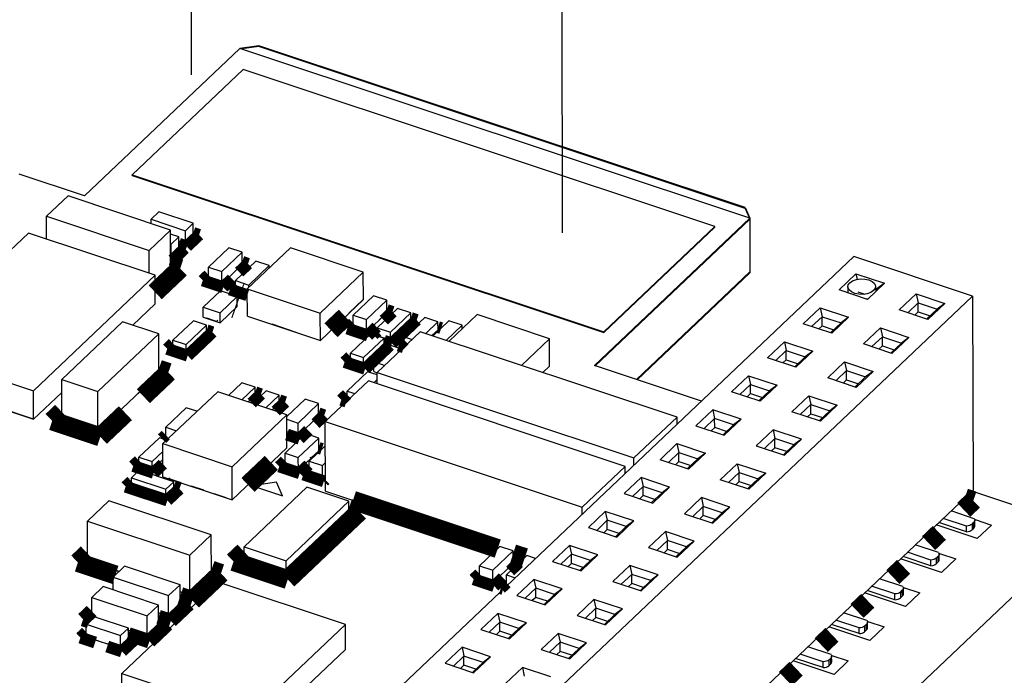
# Model space of a CAD drawing. Extents: x 0 to 1189, y 0 to 841.
# Tile 198 of 256: x 565 to 578, y 406 to 414. Entities that reach past the tile are written whole.
import ezdxf

# ---------------------------------------------------------------- set-up
doc = ezdxf.new("R2010")
doc.units = 0
doc.header["$LTSCALE"] = 65.395
doc.linetypes.add('DASHED', pattern=[0.2, 0.1, -0.1])
doc.layers.get('0').update_dxf_attribs({"linetype": 'CONTINUOUS'})
for name, color, linetype in [('ECAD_CC0402', 7, 'CONTINUOUS'), ('ECAD_CC0603', 7, 'CONTINUOUS'), ('ECAD_CC1206', 7, 'CONTINUOUS'), ('ECAD_FUSE_6D6_2SP_7D34W5D1', 7, 'CONTINUOUS'), ('ECAD_GOLD_FINGER_2D54_1X8S', 7, 'CONTINUOUS'), ('ECAD_LC3312_1', 7, 'CONTINUOUS'), ('ECAD_RC0402', 7, 'CONTINUOUS'), ('ECAD_RC1206', 7, 'CONTINUOUS'), ('ECAD_SO8_3D75X1D27_5SP', 7, 'CONTINUOUS'), ('ECAD_SOD923_D9_2SP_D8WD6L', 7, 'CONTINUOUS'), ('ECAD_SOT23_3SP_C1_C2_A', 7, 'CONTINUOUS'), ('ECAD_SOT23_D95X2D35_6SP_1D', 7, 'CONTINUOUS'), ('INTFCLR_1', 7, 'CONTINUOUS'), ('INTFCLR_3437', 7, 'CONTINUOUS')]:
    doc.layers.add(name, color=color, linetype=linetype)

msp = doc.modelspace()

# ---------------------------------------------------------------- linework, layer by layer
at = {"color": 7, "linetype": 'DASHED'}
for p, q in [((572.141, 483.321), (572.464, 334.402)), ((567.548, 433.008), (567.591, 413.141))]:
    msp.add_line(p, q, dxfattribs=at)
at = {"color": 4, "linetype": 'Continuous'}
for p, q in [((568.207, 413.724), (566.235, 411.855)), ((574.676, 411.572), (568.207, 413.724)), ((566.235, 411.855), (565.41, 412.129)), ((574.676, 411.572), (572.704, 409.702)), ((574.676, 411.56), (572.709, 409.696)), ((574.677, 410.889), (573.238, 409.525)), ((574.677, 410.877), (573.247, 409.522)), ((574.668, 410.88), (574.677, 410.877)), ((574.062, 409.25), (572.704, 409.702)), ((580.827, 407), (577.492, 408.109))]:
    msp.add_line(p, q, dxfattribs=at)
at = {"color": 2, "linetype": 'Continuous'}
for p, q in [((568.447, 413.758), (568.207, 413.724)), ((568.447, 413.747), (568.231, 413.716)), ((574.615, 411.706), (568.447, 413.758)), ((574.615, 411.695), (568.447, 413.747)), ((574.615, 411.706), (574.676, 411.572)), ((574.615, 411.695), (574.671, 411.57)), ((574.673, 410.887), (574.677, 410.877))]:
    msp.add_line(p, q, dxfattribs=at)
at = {"color": 7, "linetype": 'Continuous'}
for p, q in [((574.676, 411.572), (574.677, 410.877)), ((568.672, 408.223), (568.367, 408.179)), ((568.749, 408.052), (568.672, 408.223)), ((568.367, 408.179), (568.749, 408.052))]:
    msp.add_line(p, q, dxfattribs=at)
at = {"color": 3, "linetype": 'Continuous'}
for p, q in [((567.617, 411.348), (567.517, 411.253)), ((567.517, 411.253), (567.435, 411.281)), ((567.435, 411.176), (567.335, 411.081)), ((568.237, 410.982), (568.141, 410.89)), ((567.329, 410.914), (567.134, 410.729)), ((567.978, 410.736), (567.81, 410.792)), ((568.074, 410.828), (567.978, 410.736)), ((568.302, 410.628), (568.154, 410.678)), ((567.134, 410.485), (566.849, 410.214)), ((569.772, 410.538), (569.59, 410.366)), ((570.071, 410.371), (569.975, 410.28)), ((567.912, 410.263), (567.79, 410.303)), ((567.927, 410.277), (567.912, 410.263)), ((568.921, 410.123), (568.615, 410.225)), ((569.909, 410.217), (569.812, 410.126)), ((570.377, 410.27), (570.28, 410.178)), ((567.786, 410.114), (567.69, 410.023)), ((569.812, 410.126), (569.644, 410.182)), ((570.214, 410.116), (570.118, 410.024)), ((570.721, 410.155), (570.644, 410.083)), ((570.118, 410.024), (569.95, 410.08)), ((567.527, 409.869), (567.359, 409.925)), ((567.623, 409.96), (567.527, 409.869)), ((570.036, 409.947), (569.94, 409.856)), ((570.313, 409.959), (570.294, 409.966)), ((569.777, 409.702), (569.609, 409.758)), ((569.874, 409.793), (569.777, 409.702)), ((567.179, 409.598), (566.907, 409.339)), ((565.591, 409.022), (563.986, 409.556)), ((565.948, 409.36), (565.591, 409.022)), ((568.402, 409.328), (568.311, 409.242)), ((568.707, 409.226), (568.617, 409.14)), ((569.586, 409.271), (569.567, 409.277)), ((566.68, 409.124), (566.407, 408.866)), ((566.407, 408.866), (565.949, 409.019)), ((569.204, 409.061), (569.108, 408.969)), ((568.945, 408.815), (568.805, 408.862)), ((569.042, 408.907), (568.945, 408.815)), ((567.28, 408.759), (567.269, 408.763)), ((569.207, 408.623), (569.111, 408.532)), ((567.192, 408.475), (567.096, 408.384)), ((569.045, 408.469), (568.949, 408.378)), ((569.111, 408.532), (569.101, 408.536)), ((567.096, 408.384), (566.928, 408.44)), ((568.949, 408.378), (568.78, 408.434)), ((567.31, 408.267), (567.321, 408.278)), ((567.463, 408.217), (567.31, 408.267)), ((569.254, 408.276), (569.086, 408.332)), ((569.292, 408.312), (569.254, 408.276)), ((566.995, 408.124), (566.832, 408.178)), ((567.368, 408.128), (567.268, 408.033)), ((567.749, 408.122), (567.596, 408.172)), ((567.268, 408.033), (567.106, 408.087)), ((568.035, 408.026), (567.882, 408.077)), ((569.59, 407.822), (569.363, 407.606)), ((577.533, 407.749), (577.741, 407.68)), ((577.559, 407.508), (577.04, 407.681)), ((577.741, 407.68), (577.559, 407.508)), ((566.675, 407.091), (566.275, 407.224)), ((568.795, 407.068), (568.26, 407.246)), ((569.022, 407.283), (568.795, 407.068)), ((577.105, 407.078), (576.585, 407.251)), ((577.079, 407.319), (577.287, 407.25)), ((577.287, 407.25), (577.105, 407.078)), ((571.673, 407.193), (571.577, 407.101)), ((567.846, 407.05), (567.574, 406.791)), ((571.414, 406.947), (571.246, 407.003)), ((571.51, 407.039), (571.414, 406.947)), ((576.625, 406.889), (576.833, 406.819)), ((567.574, 406.791), (567.449, 406.833)), ((576.651, 406.647), (576.131, 406.82)), ((576.833, 406.819), (576.651, 406.647)), ((567.45, 406.664), (567.304, 406.526)), ((566.338, 406.499), (566.329, 406.502)), ((567.304, 406.526), (567.177, 406.569)), ((567.032, 406.268), (566.787, 406.349)), ((567.177, 406.406), (567.032, 406.268)), ((576.197, 406.217), (575.677, 406.39)), ((576.171, 406.458), (576.379, 406.389)), ((576.379, 406.389), (576.197, 406.217)), ((566.42, 406.21), (566.258, 406.264)), ((566.694, 406.119), (566.532, 406.173)), ((566.794, 406.213), (566.694, 406.119)), ((575.717, 406.028), (575.924, 405.959)), ((575.743, 405.786), (575.223, 405.959)), ((575.924, 405.959), (575.743, 405.786))]:
    msp.add_line(p, q, dxfattribs=at)
at = {"color": 6, "linetype": 'Continuous'}
for p, q in [((575.92, 410.703), (575.92, 410.624)), ((576.27, 410.703), (576.27, 410.657))]:
    msp.add_line(p, q, dxfattribs=at)
at = {"color": 7, "linetype": 'Continuous'}
for points, const_width in [([(567.535, 411.212), (567.69, 411.359)], 0.151), ([(567.69, 411.359), (567.617, 411.383)], 0.151), ([(567.354, 411.04), (567.508, 411.186)], 0.151), ([(567.435, 411.246), (567.535, 411.212)], 0.151), ([(567.508, 411.186), (567.435, 411.211)], 0.151), ([(567.329, 410.973), (567.451, 410.932)], 0.242), ([(567.329, 411.048), (567.354, 411.04)], 0.151), ([(568.31, 410.992), (568.237, 411.017)], 0.151), ([(567.451, 410.932), (567.134, 410.631)], 0.242), ([(568.199, 410.887), (568.31, 410.992)], 0.151), ([(567.81, 410.851), (567.737, 410.782)], 0.151), ([(567.737, 410.782), (567.997, 410.695)], 0.151), ([(567.997, 410.695), (568.108, 410.801)], 0.151), ([(568.174, 410.523), (568.188, 410.518)], 0.453), ([(568.154, 410.736), (568.081, 410.667)], 0.151), ([(568.081, 410.667), (568.302, 410.594)], 0.151), ([(570.144, 410.382), (570.071, 410.406)], 0.151), ([(569.363, 410.151), (569.545, 410.323)], 0.242), ([(570.033, 410.277), (570.144, 410.382)], 0.151), ([(570.136, 409.983), (570.45, 410.28)], 0.151), ([(570.45, 410.28), (570.377, 410.305)], 0.151), ([(567.859, 410.125), (567.786, 410.149)], 0.151), ([(569.644, 410.241), (569.571, 410.172)], 0.151), ([(569.571, 410.172), (569.831, 410.085)], 0.151), ([(569.831, 410.085), (569.942, 410.191)], 0.151), ([(570.761, 410.177), (570.721, 410.19)], 0.151), ([(567.546, 409.828), (567.859, 410.125)], 0.151), ([(569.95, 410.139), (569.901, 410.093)], 0.151), ([(570.294, 410.025), (570.221, 409.955)], 0.151), ([(567.359, 409.983), (567.286, 409.914)], 0.151), ([(567.286, 409.914), (567.546, 409.828)], 0.151), ([(569.796, 409.661), (570.109, 409.958)], 0.151), ([(570.036, 410.017), (570.136, 409.983)], 0.151), ([(570.109, 409.958), (570.036, 409.982)], 0.151), ([(570.221, 409.955), (570.286, 409.934)], 0.151), ([(569.609, 409.816), (569.536, 409.747)], 0.151), ([(567.301, 409.615), (566.983, 409.314)], 0.242), ([(567.179, 409.656), (567.301, 409.615)], 0.242), ([(569.536, 409.747), (569.796, 409.661)], 0.151), ([(568.357, 409.227), (568.475, 409.338)], 0.151), ([(568.475, 409.338), (568.402, 409.363)], 0.151), ([(569.567, 409.336), (569.494, 409.267)], 0.151), ([(565.827, 409.001), (565.948, 409.116)], 0.242), ([(566.756, 409.099), (566.438, 408.798)], 0.242), ([(568.663, 409.125), (568.781, 409.237)], 0.151), ([(568.781, 409.237), (568.707, 409.261)], 0.151), ([(569.494, 409.267), (569.559, 409.245)], 0.151), ([(566.438, 408.798), (565.827, 409.001)], 0.242), ([(569.166, 408.966), (569.277, 409.071)], 0.151), ([(569.277, 409.071), (569.204, 409.096)], 0.151), ([(567.268, 408.821), (567.22, 408.775)], 0.151), ([(568.805, 408.827), (568.964, 408.774)], 0.151), ([(568.964, 408.774), (569.075, 408.88)], 0.151), ([(569.248, 408.645), (569.207, 408.658)], 0.151), ([(566.928, 408.498), (566.855, 408.429)], 0.151), ([(566.855, 408.429), (567.115, 408.343)], 0.151), ([(567.115, 408.343), (567.231, 408.453)], 0.151), ([(568.31, 408.189), (568.606, 408.469)], 0.242), ([(568.78, 408.493), (568.707, 408.423)], 0.151), ([(568.707, 408.423), (568.967, 408.337)], 0.151), ([(568.967, 408.337), (569.078, 408.442)], 0.151), ([(569.086, 408.391), (569.013, 408.322)], 0.151), ([(569.013, 408.322), (569.273, 408.235)], 0.151), ([(566.832, 408.236), (566.759, 408.167)], 0.151), ([(566.759, 408.167), (567.287, 407.992)], 0.151), ([(567.441, 408.138), (567.368, 408.163)], 0.151), ([(569.273, 408.235), (569.292, 408.254)], 0.151), ([(567.287, 407.992), (567.441, 408.138)], 0.151), ([(569.642, 407.993), (571.478, 407.382)], 0.242), ([(577.51, 407.989), (577.388, 407.873)], 0.242), ([(577.402, 408.025), (577.51, 407.989)], 0.242), ([(568.815, 406.989), (569.723, 407.85)], 0.242), ([(569.723, 407.85), (569.59, 407.894)], 0.242), ([(577.079, 407.581), (576.943, 407.451)], 0.242), ([(566.153, 407.206), (566.274, 407.321)], 0.242), ([(568.26, 407.344), (568.127, 407.218)], 0.242), ([(571.673, 407.317), (571.822, 407.268)], 0.242), ([(566.629, 407.048), (566.153, 407.206)], 0.242), ([(567.846, 407.108), (567.968, 407.067)], 0.242), ([(568.127, 407.218), (568.815, 406.989)], 0.242), ([(571.635, 407.098), (571.746, 407.203)], 0.151), ([(571.746, 407.203), (571.673, 407.227)], 0.151), ([(576.625, 407.15), (576.489, 407.021)], 0.242), ([(567.968, 407.067), (567.605, 406.723)], 0.242), ([(571.246, 407.062), (571.173, 406.993)], 0.151), ([(571.173, 406.993), (571.433, 406.906)], 0.151), ([(571.433, 406.906), (571.544, 407.012)], 0.151), ([(571.59, 406.947), (571.517, 406.878)], 0.151), ([(567.605, 406.723), (567.45, 406.775)], 0.242), ([(571.517, 406.878), (571.548, 406.868)], 0.151), ([(567.559, 406.68), (567.332, 406.465)], 0.181), ([(567.45, 406.716), (567.559, 406.68)], 0.181), ([(576.171, 406.72), (576.035, 406.591)], 0.242), ([(566.329, 406.59), (566.219, 406.486)], 0.181), ([(567.332, 406.465), (567.177, 406.516)], 0.181), ([(566.219, 406.486), (566.297, 406.46)], 0.181), ([(567.287, 406.422), (567.06, 406.206)], 0.181), ([(567.177, 406.458), (567.287, 406.422)], 0.181), ([(566.258, 406.322), (566.185, 406.253)], 0.151), ([(567.06, 406.206), (566.794, 406.295)], 0.181), ([(575.717, 406.289), (575.581, 406.16)], 0.242), ([(566.185, 406.253), (566.372, 406.191)], 0.151), ([(566.712, 406.078), (566.867, 406.224)], 0.151), ([(566.867, 406.224), (566.794, 406.248)], 0.151), ([(566.525, 406.14), (566.712, 406.078)], 0.151), ([(575.263, 405.859), (575.127, 405.73)], 0.242)]:
    msp.add_lwpolyline(points, dxfattribs=dict(at, const_width=const_width))
at = {"color": 2, "linetype": 'Continuous'}
for points in [[(575.92, 410.703), (575.924, 410.724), (575.944, 410.753), (575.979, 410.777), (576.026, 410.793), (576.079, 410.801), (576.133, 410.799), (576.184, 410.788)], [(576.184, 410.788), (576.226, 410.768), (576.255, 410.742), (576.269, 410.712), (576.27, 410.703)], [(576.005, 410.618), (575.963, 410.638), (575.934, 410.664), (575.92, 410.694), (575.92, 410.703)], [(576.27, 410.703), (576.265, 410.682), (576.245, 410.653), (576.21, 410.629), (576.164, 410.613), (576.111, 410.605), (576.056, 410.607), (576.005, 410.618)]]:
    msp.add_lwpolyline(points, dxfattribs=at)
at = {"layer": 'ECAD_CC0402', "color": 7, "linetype": 'Continuous'}
for p, q in [((567.181, 411.652), (567.081, 411.557)), ((567.616, 411.507), (567.181, 411.652)), ((567.081, 411.557), (567.516, 411.412)), ((567.081, 411.503), (567.081, 411.557)), ((567.516, 411.412), (567.616, 411.507)), ((567.617, 411.348), (567.616, 411.507)), ((567.435, 411.335), (567.328, 411.37)), ((567.517, 411.253), (567.516, 411.412)), ((567.517, 411.253), (567.617, 411.348)), ((567.329, 411.242), (567.335, 411.24)), ((567.335, 411.24), (567.435, 411.335)), ((567.335, 411.081), (567.335, 411.24)), ((567.435, 411.176), (567.435, 411.335)), ((567.435, 411.281), (567.517, 411.253)), ((567.335, 411.081), (567.435, 411.176)), ((568.068, 411.197), (567.81, 410.951)), ((567.978, 410.896), (568.237, 411.141)), ((568.237, 411.141), (568.068, 411.197)), ((568.237, 410.982), (568.237, 411.141)), ((567.329, 411.083), (567.335, 411.081)), ((567.978, 410.736), (568.237, 410.982)), ((567.81, 410.951), (567.978, 410.896)), ((567.81, 410.792), (567.81, 410.951)), ((567.978, 410.736), (567.978, 410.896)), ((567.81, 410.792), (567.978, 410.736)), ((569.903, 410.587), (569.644, 410.341)), ((569.812, 410.285), (570.071, 410.531)), ((570.071, 410.531), (569.903, 410.587)), ((570.071, 410.371), (570.071, 410.531)), ((569.812, 410.126), (570.071, 410.371)), ((569.644, 410.341), (569.812, 410.285)), ((569.644, 410.182), (569.644, 410.341)), ((569.812, 410.126), (569.812, 410.285)), ((570.858, 410.269), (570.657, 410.078)), ((571.026, 410.213), (570.858, 410.269)), ((569.644, 410.182), (569.812, 410.126)), ((570.825, 410.022), (571.026, 410.213)), ((571.026, 410.168), (571.026, 410.213)), ((569.036, 409.276), (568.805, 409.057)), ((568.945, 408.974), (569.204, 409.22)), ((569.204, 409.22), (569.036, 409.276)), ((569.204, 409.061), (569.204, 409.22)), ((567.527, 409.167), (567.268, 408.922)), ((567.663, 409.122), (567.527, 409.167)), ((568.805, 409.021), (568.945, 408.974)), ((568.945, 408.815), (569.204, 409.061)), ((568.945, 408.815), (568.945, 408.974)), ((567.268, 408.922), (567.404, 408.876)), ((567.269, 408.763), (567.268, 408.922)), ((568.805, 408.862), (568.945, 408.815)), ((567.269, 408.763), (567.28, 408.759)), ((569.039, 408.839), (568.78, 408.593)), ((568.948, 408.537), (569.207, 408.783)), ((569.207, 408.783), (569.039, 408.839)), ((569.207, 408.623), (569.207, 408.783)), ((568.949, 408.378), (569.207, 408.623)), ((569.291, 408.686), (569.086, 408.491)), ((568.78, 408.593), (568.948, 408.537)), ((568.78, 408.434), (568.78, 408.593)), ((568.949, 408.378), (568.948, 408.537)), ((569.086, 408.491), (569.254, 408.436)), ((569.086, 408.332), (569.086, 408.491)), ((569.254, 408.436), (569.292, 408.472)), ((568.78, 408.434), (568.949, 408.378)), ((569.254, 408.276), (569.254, 408.436)), ((569.086, 408.332), (569.254, 408.276)), ((569.254, 408.276), (569.292, 408.312)), ((571.504, 407.408), (571.246, 407.162)), ((571.414, 407.106), (571.673, 407.352)), ((571.673, 407.352), (571.504, 407.408)), ((571.673, 407.193), (571.673, 407.352)), ((571.848, 407.293), (571.589, 407.048)), ((571.958, 407.257), (571.848, 407.293)), ((571.246, 407.162), (571.414, 407.106)), ((571.246, 407.003), (571.246, 407.162)), ((571.414, 406.947), (571.673, 407.193)), ((571.414, 406.947), (571.414, 407.106)), ((571.246, 407.003), (571.414, 406.947)), ((571.589, 407.048), (571.699, 407.011)), ((571.59, 406.907), (571.589, 407.048)), ((566.358, 406.518), (566.258, 406.423)), ((566.793, 406.373), (566.358, 406.518)), ((566.258, 406.423), (566.693, 406.278)), ((566.258, 406.264), (566.258, 406.423)), ((566.693, 406.278), (566.793, 406.373)), ((566.794, 406.213), (566.793, 406.373)), ((566.258, 406.264), (566.694, 406.119)), ((566.694, 406.119), (566.693, 406.278)), ((566.694, 406.119), (566.794, 406.213))]:
    msp.add_line(p, q, dxfattribs=at)
at = {"layer": 'ECAD_CC0603', "color": 7, "linetype": 'Continuous'}
for p, q in [((566.746, 407.158), (566.601, 407.021)), ((567.449, 406.924), (566.746, 407.158)), ((566.601, 407.021), (567.304, 406.787)), ((566.601, 406.858), (566.601, 407.021)), ((566.474, 406.9), (566.328, 406.762)), ((567.177, 406.666), (566.474, 406.9)), ((567.304, 406.787), (567.449, 406.924)), ((567.45, 406.664), (567.449, 406.924)), ((566.328, 406.762), (567.031, 406.528)), ((566.329, 406.502), (566.328, 406.762)), ((567.304, 406.526), (567.304, 406.787)), ((567.031, 406.528), (567.177, 406.666)), ((567.177, 406.406), (567.177, 406.666)), ((567.304, 406.526), (567.45, 406.664)), ((566.329, 406.502), (566.338, 406.499)), ((567.032, 406.268), (567.031, 406.528)), ((567.177, 406.569), (567.304, 406.526)), ((566.793, 406.347), (567.032, 406.268)), ((567.032, 406.268), (567.177, 406.406))]:
    msp.add_line(p, q, dxfattribs=at)
at = {"layer": 'ECAD_CC1206', "color": 7, "linetype": 'Continuous'}
for p, q in [((566.029, 411.853), (565.757, 411.595)), ((567.328, 411.421), (566.029, 411.853)), ((565.757, 411.595), (567.056, 411.163)), ((565.757, 411.305), (565.757, 411.595)), ((567.056, 411.163), (567.328, 411.421)), ((567.329, 410.914), (567.328, 411.421)), ((567.056, 410.872), (567.056, 411.163)), ((567.134, 410.729), (567.329, 410.914)), ((566.72, 410.257), (565.948, 409.525)), ((567.178, 410.104), (566.72, 410.257)), ((566.406, 409.372), (567.178, 410.104)), ((567.179, 409.598), (567.178, 410.104)), ((566.407, 408.866), (567.179, 409.598)), ((565.948, 409.525), (566.406, 409.372)), ((565.949, 409.019), (565.948, 409.525)), ((566.407, 408.866), (566.406, 409.372)), ((565.949, 409.019), (566.407, 408.866)), ((566.546, 407.988), (566.274, 407.73)), ((567.845, 407.556), (566.546, 407.988)), ((566.274, 407.73), (567.573, 407.298)), ((566.275, 407.224), (566.274, 407.73)), ((567.573, 407.298), (567.845, 407.556)), ((567.846, 407.05), (567.845, 407.556)), ((566.275, 407.224), (566.675, 407.091)), ((567.574, 406.791), (567.573, 407.298)), ((567.574, 406.791), (567.846, 407.05)), ((567.449, 406.833), (567.574, 406.791))]:
    msp.add_line(p, q, dxfattribs=at)
at = {"layer": 'ECAD_FUSE_6D6_2SP_7D34W5D1', "color": 7, "linetype": 'Continuous'}
for p, q in [((565.525, 411.382), (563.981, 409.918)), ((567.134, 410.847), (565.525, 411.382)), ((565.59, 409.383), (567.134, 410.847)), ((567.134, 410.485), (567.134, 410.847)), ((566.849, 410.214), (567.134, 410.485)), ((563.981, 409.918), (565.59, 409.383)), ((563.982, 409.557), (565.59, 409.021)), ((565.59, 409.021), (565.59, 409.383)), ((565.59, 409.021), (565.948, 409.36)), ((578.069, 406.83), (576.525, 405.367))]:
    msp.add_line(p, q, dxfattribs=at)
at = {"layer": 'ECAD_GOLD_FINGER_2D54_1X8S', "color": 7, "linetype": 'Continuous'}
for p, q in [((568.248, 413.454), (566.841, 412.12)), ((574.23, 411.464), (568.248, 413.454)), ((566.841, 412.113), (566.841, 412.12)), ((566.841, 412.12), (572.823, 410.13)), ((566.841, 412.113), (572.823, 410.122)), ((572.823, 410.13), (574.23, 411.464)), ((572.823, 410.122), (574.23, 411.456)), ((574.23, 411.456), (574.23, 411.464)), ((572.823, 410.122), (572.823, 410.13))]:
    msp.add_line(p, q, dxfattribs=at)
at = {"layer": 'ECAD_LC3312_1', "color": 7, "linetype": 'Continuous'}
for p, q in [((570.495, 410.132), (569.949, 409.615)), ((573.752, 409.049), (570.495, 410.132)), ((569.949, 409.615), (573.206, 408.531)), ((569.95, 409.47), (569.949, 409.615)), ((569.837, 409.508), (569.291, 408.991)), ((573.093, 408.424), (569.837, 409.508)), ((569.291, 408.991), (572.548, 407.907)), ((569.293, 408.108), (569.291, 408.991)), ((573.206, 408.531), (573.752, 409.049)), ((573.752, 408.957), (573.752, 409.049)), ((573.206, 408.439), (573.206, 408.531)), ((572.548, 407.907), (573.093, 408.424)), ((573.094, 408.333), (573.093, 408.424)), ((569.293, 408.108), (571.477, 407.381)), ((572.548, 407.815), (572.548, 407.907)), ((571.673, 407.316), (571.821, 407.267))]:
    msp.add_line(p, q, dxfattribs=at)
at = {"layer": 'ECAD_RC0402', "color": 7, "linetype": 'Continuous'}
for p, q in [((568.412, 411.025), (568.154, 410.779)), ((568.322, 410.723), (568.581, 410.969)), ((568.581, 410.969), (568.412, 411.025)), ((568.581, 410.939), (568.581, 410.969)), ((568.154, 410.779), (568.322, 410.723)), ((568.154, 410.678), (568.154, 410.779)), ((568.322, 410.694), (568.322, 410.723)), ((568.154, 410.678), (568.302, 410.628)), ((570.208, 410.427), (569.95, 410.182)), ((570.118, 410.126), (570.377, 410.371)), ((570.377, 410.371), (570.208, 410.427)), ((570.377, 410.27), (570.377, 410.371)), ((567.618, 410.271), (567.359, 410.026)), ((567.786, 410.215), (567.618, 410.271)), ((570.118, 410.024), (570.377, 410.27)), ((570.552, 410.313), (570.293, 410.067)), ((570.72, 410.257), (570.552, 410.313)), ((570.565, 410.109), (570.72, 410.257)), ((570.721, 410.155), (570.72, 410.257)), ((567.527, 409.97), (567.786, 410.215)), ((567.527, 409.869), (567.786, 410.114)), ((567.786, 410.114), (567.786, 410.215)), ((569.868, 410.104), (569.609, 409.859)), ((570.036, 410.048), (569.868, 410.104)), ((569.95, 410.182), (570.118, 410.126)), ((569.95, 410.08), (569.95, 410.182)), ((570.118, 410.024), (570.118, 410.126)), ((570.644, 410.083), (570.721, 410.155)), ((567.359, 410.026), (567.527, 409.97)), ((567.359, 409.925), (567.359, 410.026)), ((567.527, 409.869), (567.527, 409.97)), ((569.777, 409.803), (570.036, 410.048)), ((569.95, 410.08), (570.118, 410.024)), ((570.036, 409.947), (570.036, 410.048)), ((570.293, 410.067), (570.392, 410.034)), ((570.294, 409.966), (570.293, 410.067)), ((567.359, 409.925), (567.527, 409.869)), ((569.609, 409.859), (569.777, 409.803)), ((569.609, 409.758), (569.609, 409.859)), ((569.777, 409.702), (570.036, 409.947)), ((570.294, 409.966), (570.313, 409.959)), ((569.609, 409.758), (569.777, 409.702)), ((569.777, 409.702), (569.777, 409.803)), ((569.826, 409.624), (569.567, 409.379)), ((569.949, 409.583), (569.826, 409.624)), ((568.233, 409.485), (568.064, 409.324)), ((568.402, 409.429), (568.233, 409.485)), ((569.906, 409.485), (569.95, 409.526)), ((568.232, 409.268), (568.402, 409.429)), ((568.539, 409.383), (568.37, 409.223)), ((568.402, 409.328), (568.402, 409.429)), ((568.707, 409.327), (568.539, 409.383)), ((569.567, 409.379), (569.665, 409.346)), ((569.567, 409.277), (569.567, 409.379)), ((568.311, 409.242), (568.402, 409.328)), ((568.538, 409.167), (568.707, 409.327)), ((568.617, 409.14), (568.707, 409.226)), ((568.707, 409.226), (568.707, 409.327)), ((569.567, 409.277), (569.586, 409.271)), ((567.187, 408.786), (566.928, 408.541)), ((567.278, 408.756), (567.187, 408.786)), ((567.096, 408.485), (567.231, 408.613)), ((566.928, 408.541), (567.096, 408.485)), ((566.928, 408.44), (566.928, 408.541)), ((567.096, 408.384), (567.231, 408.512)), ((567.096, 408.384), (567.096, 408.485)), ((566.932, 408.374), (566.832, 408.279)), ((566.928, 408.44), (567.096, 408.384)), ((567.368, 408.229), (566.932, 408.374)), ((566.832, 408.279), (567.268, 408.134)), ((566.832, 408.178), (566.832, 408.279)), ((567.268, 408.134), (567.368, 408.229)), ((567.368, 408.128), (567.368, 408.229)), ((566.832, 408.178), (567.268, 408.033)), ((567.268, 408.033), (567.268, 408.134)), ((567.268, 408.033), (567.368, 408.128))]:
    msp.add_line(p, q, dxfattribs=at)
at = {"layer": 'ECAD_RC1206', "color": 7, "linetype": 'Continuous'}
for p, q in [((569.055, 408.159), (568.26, 407.405)), ((569.59, 407.981), (569.055, 408.159)), ((568.795, 407.227), (569.59, 407.981)), ((569.59, 407.822), (569.59, 407.981)), ((568.795, 407.068), (569.59, 407.822)), ((568.26, 407.405), (568.795, 407.227)), ((568.26, 407.246), (568.26, 407.405)), ((568.26, 407.246), (568.795, 407.068)), ((568.795, 407.068), (568.795, 407.227))]:
    msp.add_line(p, q, dxfattribs=at)
at = {"layer": 'ECAD_SO8_3D75X1D27_5SP', "color": 7, "linetype": 'Continuous'}
for p, q in [((567.934, 406.958), (566.71, 405.798)), ((569.547, 406.421), (567.934, 406.958)), ((568.323, 405.261), (569.547, 406.421)), ((569.547, 406.103), (569.547, 406.421)), ((568.323, 404.943), (569.547, 406.103)), ((566.71, 405.798), (568.323, 405.261)), ((566.71, 405.637), (566.71, 405.798))]:
    msp.add_line(p, q, dxfattribs=at)
at = {"layer": 'ECAD_SOD923_D9_2SP_D8WD6L', "color": 7, "linetype": 'Continuous'}
for p, q in [((567.96, 410.649), (567.742, 410.442)), ((568.174, 410.577), (567.96, 410.649)), ((567.956, 410.371), (568.174, 410.577)), ((568.175, 410.453), (568.174, 410.577)), ((567.742, 410.442), (567.956, 410.371)), ((567.743, 410.317), (567.742, 410.442)), ((567.957, 410.246), (567.956, 410.371)), ((567.957, 410.246), (568.175, 410.453)), ((567.743, 410.317), (567.957, 410.246)), ((570.123, 409.958), (569.905, 409.752)), ((570.263, 409.912), (570.123, 409.958)), ((569.905, 409.752), (570.045, 409.705)), ((569.905, 409.627), (569.905, 409.752)), ((569.905, 409.627), (569.949, 409.612))]:
    msp.add_line(p, q, dxfattribs=at)
at = {"layer": 'ECAD_SOT23_3SP_C1_C2_A', "color": 7, "linetype": 'Continuous'}
for p, q in [((568.849, 411.193), (568.302, 410.675)), ((569.773, 410.885), (568.849, 411.193)), ((569.227, 410.367), (569.773, 410.885)), ((569.774, 410.538), (569.773, 410.885)), ((568.302, 410.675), (569.227, 410.367)), ((568.303, 410.328), (568.302, 410.675)), ((569.228, 410.02), (569.774, 410.538)), ((569.228, 410.02), (569.227, 410.367)), ((571.216, 410.348), (570.86, 410.011)), ((572.135, 410.042), (571.216, 410.348)), ((568.303, 410.328), (569.228, 410.02)), ((571.779, 409.705), (572.135, 410.042)), ((572.136, 409.695), (572.135, 410.042)), ((572.051, 409.614), (572.136, 409.695))]:
    msp.add_line(p, q, dxfattribs=at)
at = {"layer": 'ECAD_SOT23_D95X2D35_6SP_1D', "color": 7, "linetype": 'Continuous'}
for p, q in [((567.926, 409.37), (567.231, 408.712)), ((568.805, 409.078), (567.926, 409.37)), ((568.11, 408.419), (568.805, 409.078)), ((568.805, 408.658), (568.805, 409.078)), ((567.231, 408.712), (568.11, 408.419)), ((567.232, 408.292), (567.231, 408.712)), ((568.111, 408), (568.805, 408.658)), ((568.111, 408), (568.11, 408.419)), ((567.232, 408.292), (568.111, 408))]:
    msp.add_line(p, q, dxfattribs=at)
at = {"layer": 'INTFCLR_1', "color": 7, "linetype": 'Continuous'}
for p, q in [((569.549, 404.973), (575.996, 411.084)), ((577.501, 410.583), (575.996, 411.084)), ((575.807, 410.661), (576.021, 410.865)), ((576.021, 410.865), (576.383, 410.745)), ((576.021, 410.865), (576.037, 410.795)), ((576.383, 410.745), (576.168, 410.541)), ((576.383, 410.745), (576.287, 410.673)), ((576.168, 410.541), (575.807, 410.661)), ((575.912, 410.626), (575.92, 410.633)), ((576.046, 410.637), (576.133, 410.608)), ((576.27, 410.678), (576.287, 410.673)), ((576.287, 410.673), (576.27, 410.657)), ((576.571, 410.407), (576.786, 410.61)), ((576.786, 410.61), (577.147, 410.49)), ((576.786, 410.61), (576.81, 410.499)), ((577.501, 410.583), (571.053, 404.472)), ((576.158, 410.551), (576.153, 410.546)), ((576.677, 410.372), (576.81, 410.499)), ((576.81, 410.383), (576.81, 410.499)), ((576.81, 410.499), (577.051, 410.419)), ((577.147, 410.49), (576.932, 410.287)), ((577.147, 410.49), (577.051, 410.419)), ((577.501, 410.583), (577.506, 408.123)), ((575.353, 410.231), (575.567, 410.434)), ((575.567, 410.434), (575.928, 410.314)), ((575.567, 410.434), (575.592, 410.322)), ((576.932, 410.287), (576.571, 410.407)), ((576.767, 410.342), (576.81, 410.383)), ((576.81, 410.383), (576.961, 410.333)), ((577.051, 410.419), (576.917, 410.292)), ((575.714, 410.111), (575.353, 410.231)), ((575.458, 410.196), (575.592, 410.322)), ((575.592, 410.207), (575.592, 410.322)), ((575.592, 410.322), (575.833, 410.242)), ((575.833, 410.242), (575.699, 410.116)), ((575.928, 410.314), (575.714, 410.111)), ((575.928, 410.314), (575.833, 410.242)), ((575.549, 410.166), (575.592, 410.207)), ((575.556, 410.163), (575.556, 410.172)), ((575.592, 410.207), (575.742, 410.157)), ((576.117, 409.977), (576.332, 410.18)), ((576.332, 410.18), (576.693, 410.06)), ((576.332, 410.18), (576.356, 410.068)), ((574.899, 409.8), (575.113, 410.004)), ((575.113, 410.004), (575.474, 409.884)), ((575.113, 410.004), (575.138, 409.892)), ((576.478, 409.857), (576.117, 409.977)), ((576.222, 409.942), (576.356, 410.068)), ((576.356, 409.952), (576.356, 410.068)), ((576.356, 410.068), (576.597, 409.988)), ((576.597, 409.988), (576.463, 409.861)), ((576.693, 410.06), (576.478, 409.857)), ((576.693, 410.06), (576.597, 409.988)), ((575.004, 409.765), (575.138, 409.892)), ((575.138, 409.776), (575.138, 409.892)), ((575.138, 409.892), (575.378, 409.812)), ((575.474, 409.884), (575.26, 409.68)), ((575.474, 409.884), (575.378, 409.812)), ((576.313, 409.911), (576.356, 409.952)), ((576.356, 409.952), (576.506, 409.903)), ((575.26, 409.68), (574.899, 409.8)), ((575.095, 409.735), (575.138, 409.776)), ((575.102, 409.733), (575.101, 409.742)), ((575.138, 409.776), (575.288, 409.726)), ((575.378, 409.812), (575.245, 409.685)), ((575.663, 409.546), (575.877, 409.75)), ((575.877, 409.75), (576.238, 409.629)), ((575.877, 409.75), (575.902, 409.638)), ((575.768, 409.511), (575.902, 409.638)), ((575.902, 409.522), (575.902, 409.638)), ((575.902, 409.638), (576.143, 409.558)), ((576.238, 409.629), (576.024, 409.426)), ((576.238, 409.629), (576.143, 409.558)), ((574.444, 409.37), (574.659, 409.573)), ((574.659, 409.573), (575.02, 409.453)), ((574.659, 409.573), (574.684, 409.462)), ((576.024, 409.426), (575.663, 409.546)), ((575.859, 409.481), (575.902, 409.522)), ((575.902, 409.522), (576.052, 409.472)), ((576.143, 409.558), (576.009, 409.431)), ((574.805, 409.25), (574.444, 409.37)), ((574.55, 409.335), (574.684, 409.462)), ((574.64, 409.305), (574.684, 409.346)), ((574.684, 409.346), (574.684, 409.462)), ((574.684, 409.462), (574.924, 409.382)), ((574.684, 409.346), (574.834, 409.296)), ((574.924, 409.382), (574.791, 409.255)), ((575.02, 409.453), (574.805, 409.25)), ((575.02, 409.453), (574.924, 409.382)), ((574.647, 409.303), (574.647, 409.311)), ((575.209, 409.116), (575.423, 409.319)), ((575.423, 409.319), (575.784, 409.199)), ((575.423, 409.319), (575.448, 409.207)), ((574.205, 409.143), (573.99, 408.94)), ((574.566, 409.023), (574.205, 409.143)), ((574.205, 409.143), (574.229, 409.031)), ((575.57, 408.996), (575.209, 409.116)), ((575.314, 409.081), (575.448, 409.207)), ((575.448, 409.092), (575.448, 409.207)), ((575.448, 409.207), (575.688, 409.127)), ((575.688, 409.127), (575.555, 409.001)), ((575.784, 409.199), (575.57, 408.996)), ((575.784, 409.199), (575.688, 409.127)), ((574.229, 409.031), (574.096, 408.905)), ((574.47, 408.951), (574.229, 409.031)), ((574.23, 408.915), (574.229, 409.031)), ((574.351, 408.82), (574.566, 409.023)), ((574.566, 409.023), (574.47, 408.951)), ((575.405, 409.051), (575.448, 409.092)), ((575.448, 409.092), (575.598, 409.042)), ((573.99, 408.94), (574.351, 408.82)), ((574.23, 408.915), (574.186, 408.874)), ((574.193, 408.872), (574.193, 408.881)), ((574.38, 408.865), (574.23, 408.915)), ((574.336, 408.824), (574.47, 408.951)), ((574.969, 408.889), (574.754, 408.685)), ((575.33, 408.769), (574.969, 408.889)), ((574.969, 408.889), (574.994, 408.777)), ((574.994, 408.777), (574.86, 408.65)), ((575.234, 408.697), (574.994, 408.777)), ((574.994, 408.661), (574.994, 408.777)), ((575.116, 408.565), (575.33, 408.769)), ((575.33, 408.769), (575.234, 408.697)), ((573.536, 408.509), (573.751, 408.713)), ((573.642, 408.474), (573.775, 408.601)), ((573.751, 408.713), (574.112, 408.592)), ((573.751, 408.713), (573.775, 408.601)), ((573.775, 408.601), (574.016, 408.521)), ((573.775, 408.485), (573.775, 408.601)), ((574.754, 408.685), (575.116, 408.565)), ((574.994, 408.661), (574.951, 408.62)), ((575.144, 408.611), (574.994, 408.661)), ((575.101, 408.57), (575.234, 408.697)), ((573.897, 408.389), (573.536, 408.509)), ((573.732, 408.444), (573.775, 408.485)), ((573.775, 408.485), (573.926, 408.435)), ((574.016, 408.521), (573.882, 408.394)), ((574.112, 408.592), (573.897, 408.389)), ((574.112, 408.592), (574.016, 408.521)), ((573.739, 408.442), (573.739, 408.45)), ((574.3, 408.255), (574.515, 408.458)), ((574.406, 408.22), (574.539, 408.346)), ((574.515, 408.458), (574.876, 408.338)), ((574.515, 408.458), (574.539, 408.346)), ((574.539, 408.346), (574.78, 408.266)), ((574.54, 408.231), (574.539, 408.346)), ((573.296, 408.282), (573.082, 408.079)), ((573.658, 408.162), (573.296, 408.282)), ((573.296, 408.282), (573.321, 408.17)), ((574.661, 408.135), (574.3, 408.255)), ((574.496, 408.19), (574.54, 408.231)), ((574.54, 408.231), (574.69, 408.181)), ((574.78, 408.266), (574.646, 408.14)), ((574.876, 408.338), (574.661, 408.135)), ((574.876, 408.338), (574.78, 408.266)), ((577.506, 408.123), (571.058, 402.012)), ((573.321, 408.17), (573.187, 408.044)), ((573.562, 408.09), (573.321, 408.17)), ((573.321, 408.055), (573.321, 408.17)), ((573.443, 407.959), (573.658, 408.162)), ((573.658, 408.162), (573.562, 408.09)), ((573.082, 408.079), (573.443, 407.959)), ((573.321, 408.055), (573.278, 408.014)), ((573.285, 408.011), (573.285, 408.02)), ((573.471, 408.005), (573.321, 408.055)), ((573.428, 407.964), (573.562, 408.09)), ((574.061, 408.028), (573.846, 407.824)), ((574.422, 407.908), (574.061, 408.028)), ((574.061, 408.028), (574.085, 407.916)), ((572.842, 407.852), (572.628, 407.648)), ((573.203, 407.732), (572.842, 407.852)), ((572.842, 407.852), (572.867, 407.74)), ((574.085, 407.916), (573.952, 407.789)), ((574.326, 407.836), (574.085, 407.916)), ((574.085, 407.8), (574.085, 407.916)), ((574.207, 407.704), (574.422, 407.908)), ((574.422, 407.908), (574.326, 407.836)), ((572.867, 407.74), (572.733, 407.613)), ((573.108, 407.66), (572.867, 407.74)), ((572.867, 407.624), (572.867, 407.74)), ((572.989, 407.528), (573.203, 407.732)), ((573.203, 407.732), (573.108, 407.66)), ((573.846, 407.824), (574.207, 407.704)), ((574.085, 407.8), (574.042, 407.759)), ((574.236, 407.75), (574.085, 407.8)), ((574.192, 407.709), (574.326, 407.836)), ((572.628, 407.648), (572.989, 407.528)), ((572.867, 407.624), (572.824, 407.583)), ((573.017, 407.574), (572.867, 407.624)), ((572.974, 407.533), (573.108, 407.66)), ((573.607, 407.597), (573.392, 407.394)), ((573.968, 407.477), (573.607, 407.597)), ((573.607, 407.597), (573.631, 407.486)), ((572.831, 407.581), (572.831, 407.59)), ((573.631, 407.486), (573.497, 407.359)), ((573.872, 407.406), (573.631, 407.486)), ((573.631, 407.37), (573.631, 407.486)), ((573.753, 407.274), (573.968, 407.477)), ((573.968, 407.477), (573.872, 407.406)), ((572.388, 407.421), (572.174, 407.218)), ((572.749, 407.301), (572.388, 407.421)), ((572.388, 407.421), (572.413, 407.309)), ((573.392, 407.394), (573.753, 407.274)), ((573.631, 407.37), (573.588, 407.329)), ((573.781, 407.32), (573.631, 407.37)), ((573.738, 407.279), (573.872, 407.406)), ((572.413, 407.309), (572.279, 407.183)), ((572.653, 407.229), (572.413, 407.309)), ((572.413, 407.194), (572.413, 407.309)), ((572.52, 407.103), (572.653, 407.229)), ((572.535, 407.098), (572.749, 407.301)), ((572.749, 407.301), (572.653, 407.229)), ((572.174, 407.218), (572.535, 407.098)), ((572.413, 407.194), (572.37, 407.153)), ((572.377, 407.15), (572.376, 407.159)), ((572.563, 407.144), (572.413, 407.194)), ((573.152, 407.167), (572.938, 406.964)), ((573.513, 407.047), (573.152, 407.167)), ((573.152, 407.167), (573.177, 407.055)), ((571.934, 406.991), (571.719, 406.787)), ((572.295, 406.871), (571.934, 406.991)), ((571.934, 406.991), (571.959, 406.879)), ((573.177, 407.055), (573.043, 406.929)), ((573.418, 406.975), (573.177, 407.055)), ((573.177, 406.939), (573.177, 407.055)), ((573.284, 406.848), (573.418, 406.975)), ((573.299, 406.844), (573.513, 407.047)), ((573.513, 407.047), (573.418, 406.975)), ((571.959, 406.879), (571.825, 406.752)), ((572.199, 406.799), (571.959, 406.879)), ((571.959, 406.763), (571.959, 406.879)), ((572.08, 406.667), (572.295, 406.871)), ((572.295, 406.871), (572.199, 406.799)), ((572.938, 406.964), (573.299, 406.844)), ((573.177, 406.939), (573.134, 406.898)), ((573.327, 406.889), (573.177, 406.939)), ((571.719, 406.787), (572.08, 406.667)), ((571.959, 406.763), (571.915, 406.722)), ((571.922, 406.72), (571.922, 406.729)), ((572.109, 406.713), (571.959, 406.763)), ((572.066, 406.672), (572.199, 406.799)), ((572.698, 406.737), (572.484, 406.533)), ((573.059, 406.616), (572.698, 406.737)), ((572.698, 406.737), (572.723, 406.625)), ((572.723, 406.625), (572.589, 406.498)), ((572.963, 406.545), (572.723, 406.625)), ((572.723, 406.509), (572.723, 406.625)), ((572.845, 406.413), (573.059, 406.616)), ((573.059, 406.616), (572.963, 406.545)), ((571.48, 406.56), (571.265, 406.357)), ((571.841, 406.44), (571.48, 406.56)), ((571.48, 406.56), (571.504, 406.449)), ((572.484, 406.533), (572.845, 406.413)), ((572.723, 406.509), (572.68, 406.468)), ((572.873, 406.459), (572.723, 406.509)), ((572.83, 406.418), (572.963, 406.545)), ((571.265, 406.357), (571.626, 406.237)), ((571.504, 406.449), (571.371, 406.322)), ((571.745, 406.369), (571.504, 406.449)), ((571.505, 406.333), (571.504, 406.449)), ((571.611, 406.242), (571.745, 406.369)), ((571.626, 406.237), (571.841, 406.44)), ((571.841, 406.44), (571.745, 406.369)), ((571.505, 406.333), (571.461, 406.292)), ((571.468, 406.29), (571.468, 406.298)), ((571.655, 406.283), (571.505, 406.333)), ((572.244, 406.306), (572.029, 406.103)), ((572.605, 406.186), (572.244, 406.306)), ((572.244, 406.306), (572.269, 406.194)), ((571.026, 406.13), (570.811, 405.927)), ((571.387, 406.01), (571.026, 406.13)), ((571.026, 406.13), (571.05, 406.018)), ((572.029, 406.103), (572.391, 405.983)), ((572.269, 406.194), (572.135, 406.068)), ((572.509, 406.114), (572.269, 406.194)), ((572.269, 406.079), (572.269, 406.194)), ((572.376, 405.988), (572.509, 406.114)), ((572.391, 405.983), (572.605, 406.186)), ((572.605, 406.186), (572.509, 406.114)), ((571.05, 406.018), (570.917, 405.892)), ((571.291, 405.938), (571.05, 406.018)), ((571.05, 405.902), (571.05, 406.018)), ((571.172, 405.806), (571.387, 406.01)), ((571.387, 406.01), (571.291, 405.938)), ((572.269, 406.079), (572.226, 406.038)), ((572.419, 406.029), (572.269, 406.079)), ((570.811, 405.927), (571.172, 405.806)), ((571.05, 405.902), (571.007, 405.861)), ((571.014, 405.859), (571.014, 405.868)), ((571.201, 405.852), (571.05, 405.902)), ((571.157, 405.811), (571.291, 405.938)), ((571.79, 405.876), (571.575, 405.672)), ((572.151, 405.756), (571.79, 405.876)), ((571.79, 405.876), (571.814, 405.764))]:
    msp.add_line(p, q, dxfattribs=at)
at = {"layer": 'INTFCLR_3437', "color": 7, "linetype": 'Continuous'}
for p, q in [((577.522, 407.76), (577.227, 407.859)), ((577.424, 407.667), (577.129, 407.765)), ((577.53, 407.668), (577.53, 407.74)), ((577.424, 407.595), (577.072, 407.712)), ((577.424, 407.595), (577.424, 407.667)), ((577.493, 407.691), (577.518, 407.715)), ((577.493, 407.691), (577.493, 407.619)), ((577.518, 407.643), (577.493, 407.619)), ((577.518, 407.643), (577.518, 407.715)), ((577.068, 407.33), (576.773, 407.428)), ((576.97, 407.164), (576.618, 407.281)), ((576.97, 407.237), (576.675, 407.335)), ((576.97, 407.164), (576.97, 407.237)), ((577.039, 407.261), (577.064, 407.285)), ((577.039, 407.261), (577.039, 407.188)), ((577.064, 407.212), (577.064, 407.285)), ((577.076, 407.237), (577.076, 407.31)), ((577.064, 407.212), (577.039, 407.188)), ((576.614, 406.9), (576.319, 406.998)), ((576.516, 406.734), (576.164, 406.851)), ((576.516, 406.806), (576.22, 406.905)), ((576.584, 406.83), (576.609, 406.854)), ((576.61, 406.782), (576.609, 406.854)), ((576.622, 406.807), (576.622, 406.879)), ((576.516, 406.734), (576.516, 406.806)), ((576.584, 406.83), (576.585, 406.758)), ((576.61, 406.782), (576.585, 406.758)), ((576.061, 406.376), (575.766, 406.474)), ((576.16, 406.469), (575.865, 406.567)), ((576.062, 406.304), (575.71, 406.421)), ((576.062, 406.304), (576.061, 406.376)), ((576.13, 406.4), (576.155, 406.424)), ((576.13, 406.4), (576.13, 406.328)), ((576.155, 406.351), (576.13, 406.328)), ((576.155, 406.351), (576.155, 406.424)), ((576.168, 406.377), (576.168, 406.449)), ((575.706, 406.039), (575.41, 406.137)), ((575.607, 405.873), (575.256, 405.99)), ((575.607, 405.945), (575.312, 406.044)), ((575.676, 405.969), (575.701, 405.993)), ((575.701, 405.921), (575.701, 405.993)), ((575.714, 405.946), (575.713, 406.018)), ((575.607, 405.873), (575.607, 405.945)), ((575.676, 405.969), (575.676, 405.897)), ((575.701, 405.921), (575.676, 405.897))]:
    msp.add_line(p, q, dxfattribs=at)
for points in [[(577.53, 407.74), (577.53, 407.737), (577.526, 407.726), (577.518, 407.715)], [(577.522, 407.76), (577.529, 407.749), (577.53, 407.74)], [(577.493, 407.691), (577.48, 407.682), (577.464, 407.674), (577.445, 407.669), (577.424, 407.667)], [(577.424, 407.595), (577.445, 407.597), (577.464, 407.602), (577.48, 407.61), (577.493, 407.619)], [(577.518, 407.643), (577.526, 407.653), (577.53, 407.665), (577.53, 407.668)], [(577.039, 407.261), (577.026, 407.251), (577.009, 407.244), (576.99, 407.239), (576.97, 407.237)], [(577.076, 407.31), (577.076, 407.307), (577.072, 407.295), (577.064, 407.285)], [(577.064, 407.212), (577.072, 407.223), (577.076, 407.235), (577.076, 407.237)], [(577.068, 407.33), (577.074, 407.319), (577.076, 407.31)], [(576.97, 407.164), (576.991, 407.167), (577.01, 407.172), (577.026, 407.179), (577.039, 407.188)], [(576.622, 406.879), (576.622, 406.877), (576.618, 406.865), (576.609, 406.854)], [(576.614, 406.9), (576.62, 406.888), (576.622, 406.879)], [(576.584, 406.83), (576.572, 406.821), (576.555, 406.814), (576.536, 406.809), (576.516, 406.806)], [(576.516, 406.734), (576.536, 406.736), (576.555, 406.741), (576.572, 406.749), (576.585, 406.758)], [(576.61, 406.782), (576.618, 406.793), (576.622, 406.804), (576.622, 406.807)], [(576.13, 406.4), (576.117, 406.391), (576.101, 406.383), (576.082, 406.378), (576.061, 406.376)], [(576.168, 406.449), (576.167, 406.446), (576.164, 406.434), (576.155, 406.424)], [(576.155, 406.351), (576.164, 406.362), (576.168, 406.374), (576.168, 406.377)], [(576.16, 406.469), (576.166, 406.458), (576.168, 406.449)], [(576.062, 406.304), (576.082, 406.306), (576.101, 406.311), (576.118, 406.318), (576.13, 406.328)], [(575.713, 406.018), (575.713, 406.016), (575.71, 406.004), (575.701, 405.993)], [(575.706, 406.039), (575.712, 406.027), (575.713, 406.018)], [(575.676, 405.969), (575.663, 405.96), (575.647, 405.953), (575.628, 405.948), (575.607, 405.945)], [(575.607, 405.873), (575.628, 405.875), (575.647, 405.88), (575.663, 405.888), (575.676, 405.897)], [(575.701, 405.921), (575.71, 405.932), (575.713, 405.943), (575.714, 405.946)]]:
    msp.add_lwpolyline(points, dxfattribs=at)

doc.saveas('drawing.dxf')
